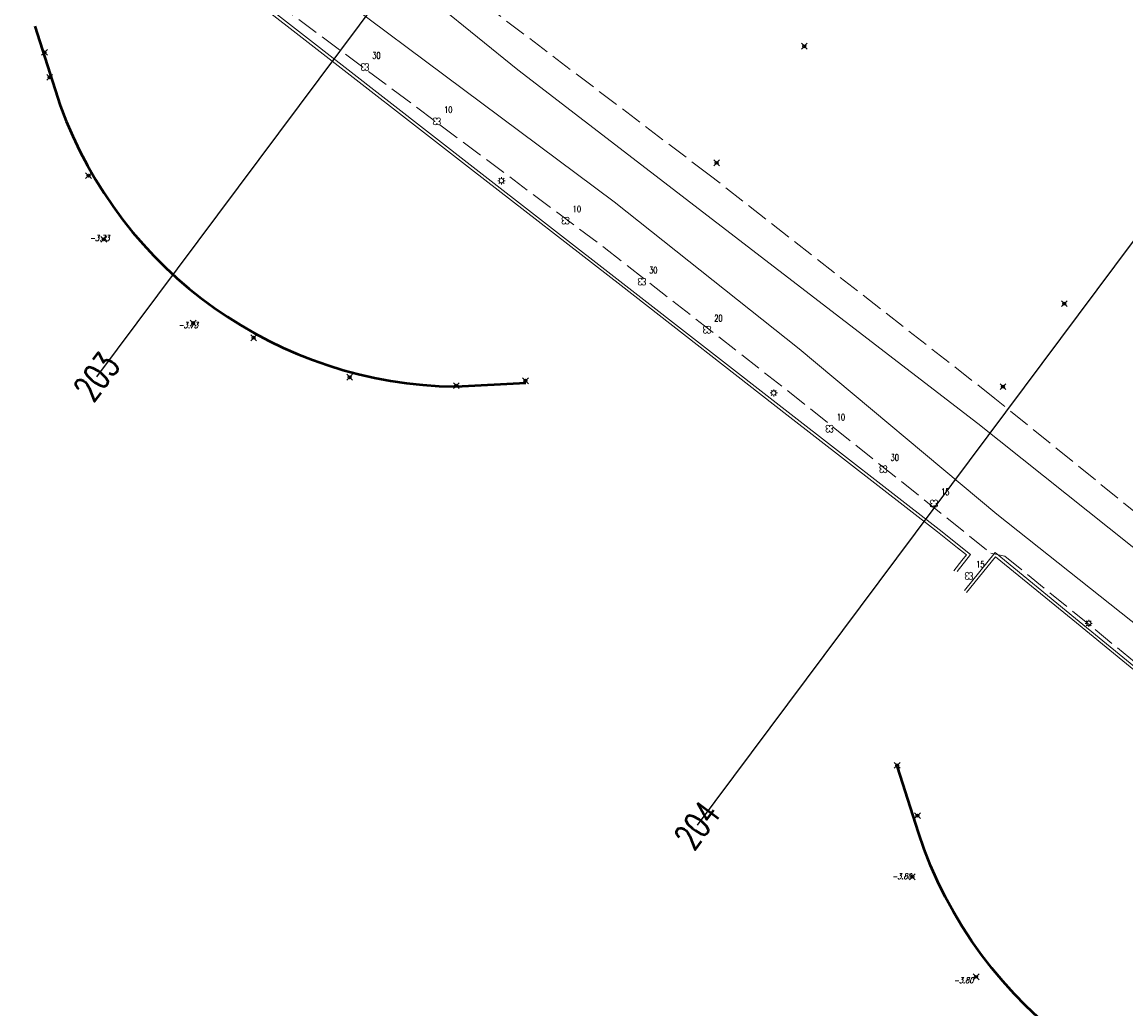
# Model space of a CAD drawing. Header units: metres. Extents: x 113132 to 113925, y 483082 to 483769.
# Tile 17 of 54: x 113298 to 113374, y 483515 to 483583. Entities that reach past the tile are written whole.
import ezdxf
from ezdxf.enums import TextEntityAlignment as Align

# ---------------------------------------------------------------- set-up
doc = ezdxf.new("R2010")
doc.units = ezdxf.units.M
doc.header["$PDMODE"] = 35
doc.header["$PDSIZE"] = 0.2
doc.linetypes.add('TALUDLIJN', pattern=[2, 1.5, -0.5])
for name, color, linetype in [('$detailpunten', 4, 'CONTINUOUS'), ('profiellijn_50m', 6, 'CONTINUOUS'), ('profielnummer_50m', 6, 'CONTINUOUS')]:
    doc.layers.add(name, color=color, linetype=linetype)
for name, color, linetype, lineweight in [('BOOM_boom', 7, 'CONTINUOUS', 18), ('DRPL_dorpelhoogte', 6, 'CONTINUOUS', 18), ('GHGB_gevel_hoofdgebouw', 1, 'CONTINUOUS', 50), ('KKLI_kant_klinkers', 7, 'CONTINUOUS', 18), ('KOVM_kant_overig_materiaal', 6, 'CONTINUOUS', 18), ('KSLT_kant_sloot', 4, 'CONTINUOUS', 18), ('KTEG_kant_tegels', 7, 'CONTINUOUS', 18), ('LNTP_lantaarnpaal', 7, 'CONTINUOUS', 18), ('TALH_talud_hoog', 32, 'TALUDLIJN', 18)]:
    doc.layers.add(name, color=color, linetype=linetype, lineweight=lineweight)
doc.layers.add('Defpoints2', color=11, linetype='CONTINUOUS', lineweight=18, plot=False)
doc.styles.add('Romans', font='romans.shx', dxfattribs={"width": 0.7, "height": 2})
doc.styles.get("Standard").update_dxf_attribs({"font": 'romans.shx', "height": 0.9})

# ---------------------------------------------------------------- blocks, each defined once
blk = doc.blocks.new('mvpnt-flat-65')
at = {"layer": '$detailpunten', "linetype": 'Continuous'}
blk.add_point((0, 0), dxfattribs=at)
blk = doc.blocks.new('mvpnt-flat-66')
at = {"layer": '$detailpunten', "linetype": 'Continuous'}
blk.add_point((0, 0), dxfattribs=at)
blk = doc.blocks.new('mvpnt-flat-76')
at = {"layer": '$detailpunten', "linetype": 'Continuous'}
blk.add_point((0, 0), dxfattribs=at)
blk = doc.blocks.new('mvpnt-flat-77')
at = {"layer": '$detailpunten', "linetype": 'Continuous'}
blk.add_point((0, 0), dxfattribs=at)
blk = doc.blocks.new('mvpnt-flat-588')
at = {"layer": '$detailpunten', "linetype": 'Continuous'}
blk.add_point((0, 0), dxfattribs=at)
blk = doc.blocks.new('mvpnt-flat-589')
at = {"layer": '$detailpunten', "linetype": 'Continuous'}
blk.add_point((0, 0), dxfattribs=at)
blk = doc.blocks.new('mvpnt-flat-590')
at = {"layer": '$detailpunten', "linetype": 'Continuous'}
blk.add_point((0, 0), dxfattribs=at)
blk = doc.blocks.new('mvpnt-flat-591')
at = {"layer": '$detailpunten', "linetype": 'Continuous'}
blk.add_point((0, 0), dxfattribs=at)
blk = doc.blocks.new('mvpnt-flat-592')
at = {"layer": '$detailpunten', "linetype": 'Continuous'}
blk.add_point((0, 0), dxfattribs=at)
blk = doc.blocks.new('mvpnt-flat-593')
at = {"layer": '$detailpunten', "linetype": 'Continuous'}
blk.add_point((0, 0), dxfattribs=at)
blk = doc.blocks.new('mvpnt-flat-594')
at = {"layer": '$detailpunten', "linetype": 'Continuous'}
blk.add_point((0, 0), dxfattribs=at)
blk = doc.blocks.new('mvpnt-flat-595')
at = {"layer": '$detailpunten', "linetype": 'Continuous'}
blk.add_point((0, 0), dxfattribs=at)
blk = doc.blocks.new('mvpnt-flat-596')
at = {"layer": '$detailpunten', "linetype": 'Continuous'}
blk.add_point((0, 0), dxfattribs=at)
blk = doc.blocks.new('mvpnt-flat-603')
at = {"layer": '$detailpunten', "linetype": 'Continuous'}
blk.add_point((0, 0), dxfattribs=at)
blk = doc.blocks.new('mvpnt-flat-604')
at = {"layer": '$detailpunten', "linetype": 'Continuous'}
blk.add_point((0, 0), dxfattribs=at)
blk = doc.blocks.new('mvpnt-flat-605')
at = {"layer": '$detailpunten', "linetype": 'Continuous'}
blk.add_point((0, 0), dxfattribs=at)
blk = doc.blocks.new('mvpnt-flat-606')
at = {"layer": '$detailpunten', "linetype": 'Continuous'}
blk.add_point((0, 0), dxfattribs=at)
blk = doc.blocks.new('LNTP-flat-38')
at = {"layer": 'LNTP_lantaarnpaal'}
for points in [[(-0.25, 0), (-0.15, 0)], [(-0.177, 0.177), (-0.106, 0.106)], [(0, 0.25), (0, 0.15)], [(0.177, 0.177), (0.106, 0.106)], [(0.25, 0), (0.15, 0)], [(-0.177, -0.177), (-0.106, -0.106)], [(0, -0.25), (0, -0.15)], [(0.177, -0.177), (0.106, -0.106)]]:
    blk.add_lwpolyline(points, dxfattribs=at)
blk.add_circle((0, 0), 0.15, dxfattribs=at)
blk = doc.blocks.new('BOOM-flat-160')
at = {"layer": 'BOOM_boom'}
for centre, start, end in [((-0.125, 0.125), 0, 270), ((-0.125, -0.125), 90, 0), ((0.125, 0.125), 270, 180), ((0.125, -0.125), 180, 90)]:
    blk.add_arc(centre, 0.125, start, end, dxfattribs=at)
at = {"layer": 'BOOM_boom', "style": 'Romans', "width": 0.7}
for tag, p in [('STAMDIAMETER', (0.5, 0.575)), ('KRUINDIAMETER', (0.5, -0.175)), ('SOORT', (0.5, -0.875))]:
    blk.add_attdef(tag, p, '', height=0.45, dxfattribs=at)
blk = doc.blocks.new('LNTP-flat-39')
at = {"layer": 'LNTP_lantaarnpaal'}
for points in [[(-0.25, 0), (-0.15, 0)], [(-0.177, 0.177), (-0.106, 0.106)], [(0, 0.25), (0, 0.15)], [(0.177, 0.177), (0.106, 0.106)], [(0.25, 0), (0.15, 0)], [(-0.177, -0.177), (-0.106, -0.106)], [(0, -0.25), (0, -0.15)], [(0.177, -0.177), (0.106, -0.106)]]:
    blk.add_lwpolyline(points, dxfattribs=at)
blk.add_circle((0, 0), 0.15, dxfattribs=at)
blk = doc.blocks.new('BOOM-flat-162')
at = {"layer": 'BOOM_boom'}
for centre, start, end in [((-0.125, 0.125), 0, 270), ((-0.125, -0.125), 90, 0), ((0.125, 0.125), 270, 180), ((0.125, -0.125), 180, 90)]:
    blk.add_arc(centre, 0.125, start, end, dxfattribs=at)
at = {"layer": 'BOOM_boom', "style": 'Romans', "width": 0.7}
for tag, p in [('STAMDIAMETER', (0.5, 0.575)), ('KRUINDIAMETER', (0.5, -0.175)), ('SOORT', (0.5, -0.875))]:
    blk.add_attdef(tag, p, '', height=0.45, dxfattribs=at)
blk = doc.blocks.new('BOOM-flat-163')
at = {"layer": 'BOOM_boom'}
for centre, start, end in [((-0.125, 0.125), 0, 270), ((-0.125, -0.125), 90, 0), ((0.125, 0.125), 270, 180), ((0.125, -0.125), 180, 90)]:
    blk.add_arc(centre, 0.125, start, end, dxfattribs=at)
at = {"layer": 'BOOM_boom', "style": 'Romans', "width": 0.7}
for tag, p in [('STAMDIAMETER', (0.5, 0.575)), ('KRUINDIAMETER', (0.5, -0.175)), ('SOORT', (0.5, -0.875))]:
    blk.add_attdef(tag, p, '', height=0.45, dxfattribs=at)
blk = doc.blocks.new('BOOM-flat-164')
at = {"layer": 'BOOM_boom'}
for centre, start, end in [((-0.125, 0.125), 0, 270), ((-0.125, -0.125), 90, 0), ((0.125, 0.125), 270, 180), ((0.125, -0.125), 180, 90)]:
    blk.add_arc(centre, 0.125, start, end, dxfattribs=at)
at = {"layer": 'BOOM_boom', "style": 'Romans', "width": 0.7}
for tag, p in [('STAMDIAMETER', (0.5, 0.575)), ('KRUINDIAMETER', (0.5, -0.175)), ('SOORT', (0.5, -0.875))]:
    blk.add_attdef(tag, p, '', height=0.45, dxfattribs=at)
blk = doc.blocks.new('BOOM-flat-165')
at = {"layer": 'BOOM_boom'}
for centre, start, end in [((-0.125, 0.125), 0, 270), ((-0.125, -0.125), 90, 0), ((0.125, 0.125), 270, 180), ((0.125, -0.125), 180, 90)]:
    blk.add_arc(centre, 0.125, start, end, dxfattribs=at)
at = {"layer": 'BOOM_boom', "style": 'Romans', "width": 0.7}
for tag, p in [('STAMDIAMETER', (0.5, 0.575)), ('KRUINDIAMETER', (0.5, -0.175)), ('SOORT', (0.5, -0.875))]:
    blk.add_attdef(tag, p, '', height=0.45, dxfattribs=at)
blk = doc.blocks.new('LNTP-flat-46')
at = {"layer": 'LNTP_lantaarnpaal'}
for points in [[(-0.25, 0), (-0.15, 0)], [(-0.177, 0.177), (-0.106, 0.106)], [(0, 0.25), (0, 0.15)], [(0.177, 0.177), (0.106, 0.106)], [(0.25, 0), (0.15, 0)], [(-0.177, -0.177), (-0.106, -0.106)], [(0, -0.25), (0, -0.15)], [(0.177, -0.177), (0.106, -0.106)]]:
    blk.add_lwpolyline(points, dxfattribs=at)
blk.add_circle((0, 0), 0.15, dxfattribs=at)
blk = doc.blocks.new('BOOM-flat-166')
at = {"layer": 'BOOM_boom'}
for centre, start, end in [((-0.125, 0.125), 0, 270), ((-0.125, -0.125), 90, 0), ((0.125, 0.125), 270, 180), ((0.125, -0.125), 180, 90)]:
    blk.add_arc(centre, 0.125, start, end, dxfattribs=at)
at = {"layer": 'BOOM_boom', "style": 'Romans', "width": 0.7}
for tag, p in [('STAMDIAMETER', (0.5, 0.575)), ('KRUINDIAMETER', (0.5, -0.175)), ('SOORT', (0.5, -0.875))]:
    blk.add_attdef(tag, p, '', height=0.45, dxfattribs=at)
blk = doc.blocks.new('BOOM-flat-167')
at = {"layer": 'BOOM_boom'}
for centre, start, end in [((-0.125, 0.125), 0, 270), ((-0.125, -0.125), 90, 0), ((0.125, 0.125), 270, 180), ((0.125, -0.125), 180, 90)]:
    blk.add_arc(centre, 0.125, start, end, dxfattribs=at)
at = {"layer": 'BOOM_boom', "style": 'Romans', "width": 0.7}
for tag, p in [('STAMDIAMETER', (0.5, 0.575)), ('KRUINDIAMETER', (0.5, -0.175)), ('SOORT', (0.5, -0.875))]:
    blk.add_attdef(tag, p, '', height=0.45, dxfattribs=at)
blk = doc.blocks.new('BOOM-flat-168')
at = {"layer": 'BOOM_boom'}
for centre, start, end in [((-0.125, 0.125), 0, 270), ((-0.125, -0.125), 90, 0), ((0.125, 0.125), 270, 180), ((0.125, -0.125), 180, 90)]:
    blk.add_arc(centre, 0.125, start, end, dxfattribs=at)
at = {"layer": 'BOOM_boom', "style": 'Romans', "width": 0.7}
for tag, p in [('STAMDIAMETER', (0.5, 0.575)), ('KRUINDIAMETER', (0.5, -0.175)), ('SOORT', (0.5, -0.875))]:
    blk.add_attdef(tag, p, '', height=0.45, dxfattribs=at)
blk = doc.blocks.new('BOOM-flat-169')
at = {"layer": 'BOOM_boom'}
for centre, start, end in [((-0.125, 0.125), 0, 270), ((-0.125, -0.125), 90, 0), ((0.125, 0.125), 270, 180), ((0.125, -0.125), 180, 90)]:
    blk.add_arc(centre, 0.125, start, end, dxfattribs=at)
at = {"layer": 'BOOM_boom', "style": 'Romans', "width": 0.7}
for tag, p in [('STAMDIAMETER', (0.5, 0.575)), ('KRUINDIAMETER', (0.5, -0.175)), ('SOORT', (0.5, -0.875))]:
    blk.add_attdef(tag, p, '', height=0.45, dxfattribs=at)

msp = doc.modelspace()

# ---------------------------------------------------------------- linework, layer by layer
at = {"layer": 'GHGB_gevel_hoofdgebouw'}
for points in [[(113298.739, 483582.252), (113300.48, 483576.779, 0.311968), (113327.688, 483557.454), (113332.503, 483557.722)], [(113388.094, 483499.4), (113392.221, 483499.629), (113391.843, 483506.775), (113387.003, 483506.486, -0.331554), (113359.14, 483527.952), (113358.062, 483531.314)]]:
    msp.add_lwpolyline(points, format="xyb", dxfattribs=at)
at = {"layer": 'KKLI_kant_klinkers'}
for points in [[(113316.913, 483581.597, 0), (113305.736, 483590.313, 0)], [(113360.81, 483547.471, 0), (113350.456, 483555.516, 0), (113339.049, 483564.4, 0), (113328.756, 483572.383, 0), (113316.913, 483581.597, 0)], [(113360.81, 483547.471, 0), (113362.179, 483546.367, 0), (113362.801, 483545.88, 0), (113362.485, 483545.493, 0), (113361.94, 483544.782, 0)], [(113370.118, 483541.423, 0), (113364.785, 483545.758, 0), (113362.798, 483543.294, 0)]]:
    msp.add_polyline3d(points, dxfattribs=at)
at = {"layer": 'KOVM_kant_overig_materiaal'}
for points in [[(113317.073, 483581.727, 0), (113305.815, 483590.505, 0)], [(113360.912, 483547.629, 0), (113350.529, 483555.705, 0), (113339.164, 483564.553, 0), (113328.875, 483572.556, 0), (113317.073, 483581.727, 0)], [(113362.149, 483544.736, 0), (113363.065, 483545.904, 0), (113360.912, 483547.629, 0)], [(113394.953, 483521.447, 0), (113382.451, 483531.585, 0), (113370.297, 483541.518, 0), (113364.772, 483546.04, 0), (113362.661, 483543.44, 0)]]:
    msp.add_polyline3d(points, dxfattribs=at)
at = {"layer": 'KSLT_kant_sloot'}
for points in [[(113436.113, 483494.195, 0), (113421.012, 483507.836, 0), (113401.362, 483523.738, 0), (113383.23, 483539.27, 0), (113363.576, 483554.915, 0), (113331.952, 483579.23, 0), (113323.623, 483586.009, 0), (113303.914, 483600.644, 0), (113289.372, 483611.324, 0), (113272.795, 483623.835, 0), (113244.939, 483645.284, 0), (113229.603, 483657.275, 0), (113225.947, 483659.062, 0)], [(113338.575, 483570.169, 0), (113308.752, 483592.426, 0)], [(113338.575, 483570.169, 0), (113351.287, 483560.048, 0), (113364.893, 483548.678, 0), (113388.321, 483530.098, 0)]]:
    msp.add_polyline3d(points, dxfattribs=at)
at = {"layer": 'KTEG_kant_tegels'}
msp.add_polyline3d([(113394.718, 483521.406, 0), (113382.335, 483531.395, 0), (113370.118, 483541.423, 0)], dxfattribs=at)
at = {"layer": 'profiellijn_50m'}
for p, q in [((113357.778, 483631.56), (113302.985, 483558.131)), ((113399.366, 483601.12), (113344.285, 483527.306))]:
    msp.add_line(p, q, dxfattribs=at)
at = {"layer": 'TALH_talud_hoog'}
for points in [[(113436.493, 483488.691, 0), (113438.282, 483489.055, 0), (113439.6, 483489.947, 0), (113440.468, 483491.378, 0), (113440.376, 483492.765, 0), (113439.288, 483494.213, 0), (113436.01, 483497.201, 0), (113422.859, 483508.982, 0), (113403.291, 483524.965, 0), (113384.092, 483540.975, 0), (113364.752, 483556.649, 0), (113345.115, 483572.018, 0), (113325.14, 483587.171, 0), (113305.264, 483602.329, 0), (113285.281, 483617.324, 0), (113265.334, 483632.366, 0), (113245.307, 483647.378, 0), (113227.765, 483660.199, 0), (113226.132, 483661.067, 0), (113224.651, 483661.426, 0), (113223.022, 483661.079, 0), (113222.064, 483660.246, 0), (113221.375, 483659.026, 0), (113221.275, 483658.326, 0)], [(113310.466, 483587.487, 0), (113323.38, 483577.858, 0), (113337.881, 483567.024, 0), (113350.512, 483557.175, 0), (113364.481, 483546.004, 0), (113365.438, 483545.806, 0), (113377.317, 483536.121, 0), (113384.46, 483530.276, 0), (113393.857, 483522.726, 0)]]:
    msp.add_polyline3d(points, dxfattribs=at)

# ---------------------------------------------------------------- block references
at = {"layer": 'Defpoints2'}
for name, p in [('mvpnt-flat-588', (113299.397, 483580.439)), ('mvpnt-flat-66', (113351.647, 483580.862)), ('mvpnt-flat-589', (113299.75, 483578.728)), ('mvpnt-flat-65', (113345.618, 483572.843)), ('mvpnt-flat-590', (113302.428, 483571.968)), ('LNTP-flat-46', (113330.82, 483571.609)), ('mvpnt-flat-591', (113303.475, 483567.581)), ('mvpnt-flat-76', (113369.526, 483563.156)), ('mvpnt-flat-592', (113309.622, 483561.824)), ('mvpnt-flat-593', (113313.778, 483560.816)), ('mvpnt-flat-594', (113320.378, 483558.103)), ('mvpnt-flat-596', (113332.47, 483557.859)), ('mvpnt-flat-595', (113327.715, 483557.524)), ('LNTP-flat-38', (113349.544, 483557.019)), ('mvpnt-flat-77', (113365.307, 483557.451)), ('LNTP-flat-39', (113371.204, 483541.18)), ('mvpnt-flat-606', (113358.035, 483531.416)), ('mvpnt-flat-605', (113359.428, 483527.952)), ('mvpnt-flat-604', (113359.076, 483523.751)), ('mvpnt-flat-603', (113363.461, 483516.871))]:
    msp.add_blockref(name, p, dxfattribs=at)
for name, p, values in [('BOOM-flat-169', (113321.439, 483579.429), {'STAMDIAMETER': '30'}), ('BOOM-flat-168', (113326.382, 483575.698), {'STAMDIAMETER': '10'}), ('BOOM-flat-167', (113335.222, 483568.87), {'STAMDIAMETER': '10'}), ('BOOM-flat-166', (113340.48, 483564.672), {'STAMDIAMETER': '30'}), ('BOOM-flat-165', (113344.959, 483561.368), {'STAMDIAMETER': '20'}), ('BOOM-flat-164', (113353.383, 483554.563), {'STAMDIAMETER': '10'}), ('BOOM-flat-163', (113357.084, 483551.78), {'STAMDIAMETER': '30'}), ('BOOM-flat-162', (113360.56, 483549.417), {'STAMDIAMETER': '15'}), ('BOOM-flat-160', (113362.97, 483544.44), {'STAMDIAMETER': '15'})]:
    msp.add_blockref(name, p, dxfattribs=at).add_auto_attribs(values)

# ---------------------------------------------------------------- texts
at = {"layer": 'DRPL_dorpelhoogte', "oblique": 15, "width": 0.7125}
for s, p in [('-3.73', (113303.185, 483567.473)), ('-3.73', (113309.28, 483561.487)), ('-3.80', (113358.351, 483523.586)), ('-3.80', (113362.595, 483516.438))]:
    msp.add_text(s, height=0.4, dxfattribs=at).set_placement(p, align=Align.CENTER)
at = {"layer": 'profielnummer_50m', "style": 'Romans', "width": 0.7}
for s, p in [('203', (113302.985, 483558.131)), ('204', (113344.285, 483527.306))]:
    msp.add_text(s, height=1.8, rotation=53.26978, dxfattribs=at).set_placement(p, align=Align.MIDDLE_CENTER)

doc.saveas('drawing.dxf')
